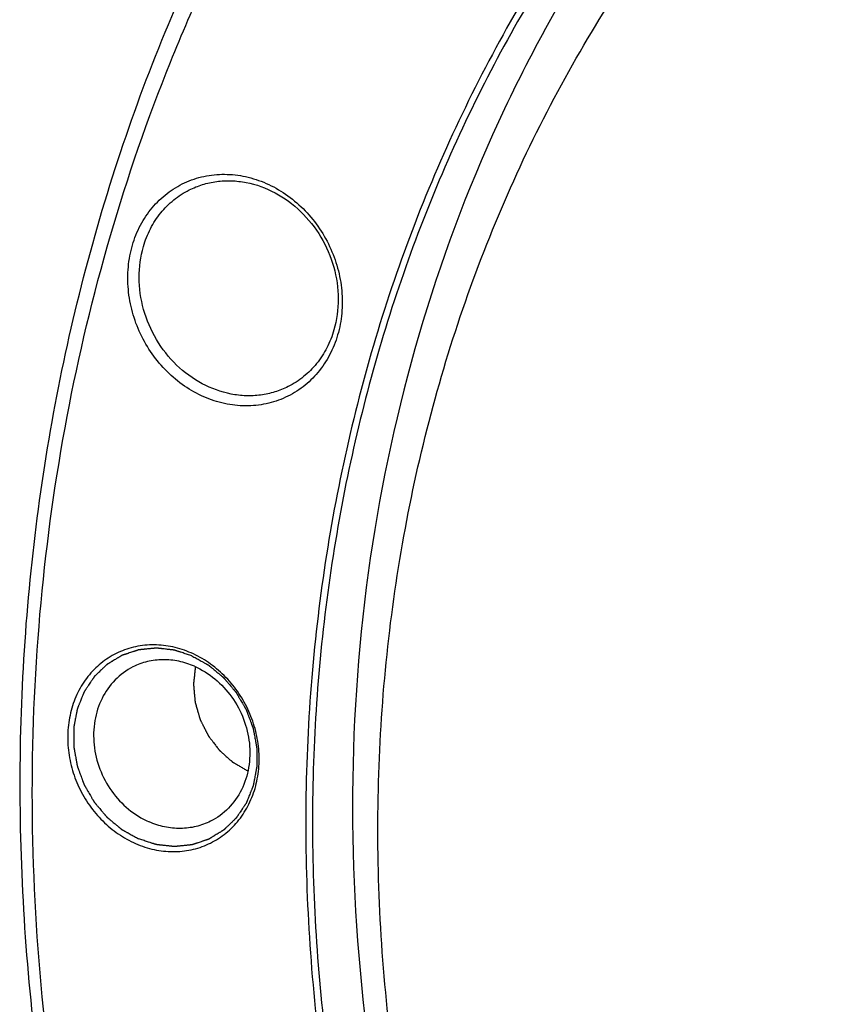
# Model space of a CAD drawing. Header units: millimetres. Extents: x 0 to 420, y 0 to 297.
# Tile 7 of 108: x 27 to 39, y 46 to 61. Entities that reach past the tile are written whole.
import ezdxf

# ---------------------------------------------------------------- set-up
doc = ezdxf.new("R2010")
doc.units = ezdxf.units.MM
doc.header["$LTSCALE"] = 23.1
doc.layers.add('NOS-TELESO', color=7, linetype='CONTINUOUS')
doc.layers.add('PRIR-VSTUP', color=7, linetype='CONTINUOUS')

msp = doc.modelspace()

# ---------------------------------------------------------------- linework, layer by layer
at = {"layer": 'NOS-TELESO', "color": 7, "linetype": 'Continuous'}
for points, knots in [([(45.87826, 19.42538), (45.03404, 19.79466), (43.37058, 20.62078), (40.18379, 22.59733), (36.51438, 25.64938), (33.41971, 29.32618), (31.33572, 32.57682), (29.98261, 35.15173), (28.85714, 37.83165), (27.96992, 40.59113), (27.32953, 43.40368), (26.94217, 46.24237), (26.81164, 49.08), (26.93928, 51.88937), (27.32402, 54.64351), (27.96231, 57.31597), (28.84819, 59.88101), (29.97335, 62.31389), (31.32711, 64.59107), (32.8966, 66.69044), (34.66679, 68.59156), (36.62063, 70.27586), (38.73924, 71.72688), (41.00203, 72.93043), (43.387, 73.87478), (45.87089, 74.5508), (48.42954, 74.95202), (51.03808, 75.0747), (53.67121, 74.91786), (56.30358, 74.4832), (58.90952, 73.77526), (60.60256, 73.12954), (61.43632, 72.76483)], [0, 0, 0, 0, 0.03160102, 0.06357698, 0.1284542, 0.19432458, 0.22750729, 0.26074046, 0.29395145, 0.32706828, 0.36002202, 0.39274904, 0.42519319, 0.45730786, 0.48905787, 0.52042109, 0.55138971, 0.58197105, 0.61218792, 0.64207817, 0.67169366, 0.70109839, 0.73036592, 0.75957613, 0.78881156, 0.81815361, 0.8476787, 0.8774549, 0.90753908, 0.93797472, 0.96879058, 1, 1, 1, 1]), ([(45.93953, 19.16833), (44.67038, 19.72349), (42.1883, 21.02977), (38.74802, 23.49862), (35.62525, 26.44358), (32.88603, 29.80183), (30.97015, 32.8865), (29.67991, 35.49), (28.56002, 38.16669), (27.48944, 41.62287), (26.87697, 45.17418), (26.67384, 48.02118), (26.66216, 50.83539), (27.00152, 54.30185), (27.97591, 58.30829), (29.49617, 62.0618), (31.20073, 64.92532), (32.79993, 67.00583), (34.10639, 68.45094), (35.51715, 69.77824), (37.02484, 70.98083), (38.62131, 72.05218), (39.73983, 72.67547), (40.3103, 72.96311)], [0, 0, 0, 0, 0.06249948, 0.12605419, 0.19049552, 0.25558859, 0.3210514, 0.35384231, 0.3866093, 0.45188286, 0.51661077, 0.54870592, 0.58057331, 0.64350166, 0.70531166, 0.76597305, 0.82555305, 0.8550083, 0.88426234, 0.91334901, 0.9423063, 0.97117547, 1, 1, 1, 1]), ([(44.53393, 69.50931), (44.0056, 69.32023), (42.96506, 68.89642), (41.46522, 68.12812), (40.03595, 67.23207), (38.68573, 66.21359), (37.42231, 65.07849), (35.85855, 63.41366), (34.15495, 61.0672), (32.57347, 57.91906), (31.4806, 54.50056), (30.99933, 51.50463), (30.87332, 49.05403), (30.92235, 46.56103), (31.31531, 43.43208), (32.13422, 40.37082), (33.03495, 37.99176), (34.09562, 35.67182), (35.70574, 32.91726), (38.05052, 29.91531), (40.75553, 27.28427), (43.75819, 25.08555), (45.9355, 23.93024), (47.05003, 23.44272)], [0, 0, 0, 0, 0.02894151, 0.05786203, 0.08681078, 0.11583617, 0.14498448, 0.17429859, 0.23352183, 0.29379608, 0.35525301, 0.41791134, 0.44968734, 0.48172171, 0.54641859, 0.61178165, 0.64463494, 0.67753447, 0.74326271, 0.80866169, 0.87341533, 0.93725841, 1, 1, 1, 1]), ([(42.39423, 68.51223), (41.44021, 68.03119), (39.60292, 66.90504), (37.15269, 64.77839), (35.05375, 62.25705), (33.35112, 59.39622), (32.07954, 56.25707), (31.26478, 52.90676), (30.98097, 50.00792), (30.99074, 47.65454), (31.16061, 45.27373), (31.67278, 42.30395), (32.56806, 39.41372), (33.50456, 37.17534), (34.58353, 34.99816), (36.18569, 32.41861), (38.47636, 29.61027), (41.08778, 27.14754), (43.96471, 25.08297), (46.04035, 23.9906), (47.10168, 23.52634)], [0, 0, 0, 0, 0.05765284, 0.11565688, 0.17432797, 0.23391655, 0.29458669, 0.3564056, 0.41934301, 0.451215, 0.48331478, 0.54805201, 0.61333498, 0.64610669, 0.67890233, 0.74437458, 0.80947703, 0.87392765, 0.93749152, 1, 1, 1, 1]), ([(28.33305, 57.17255), (28.3627, 57.2742), (28.44104, 57.47005), (28.61445, 57.73063), (28.83603, 57.9445), (29.09714, 58.10282), (29.38739, 58.19921), (29.69513, 58.22997), (30.00817, 58.19421), (30.3144, 58.09372), (30.60221, 57.93272), (30.86082, 57.71756), (31.08059, 57.45651), (31.25331, 57.1595), (31.37252, 56.83772), (31.43366, 56.50323), (31.43434, 56.16879), (31.39371, 55.95129), (31.3633, 55.84704)], [0, 0, 0, 0, 0.06153802, 0.1216262, 0.18062145, 0.23907114, 0.29762115, 0.35689904, 0.41740194, 0.47941779, 0.54299247, 0.60793953, 0.67388082, 0.74030617, 0.80664313, 0.87233045, 0.93689134, 1, 1, 1, 1]), ([(28.49452, 57.15206), (28.52102, 57.2429), (28.59038, 57.41815), (28.7426, 57.65287), (28.93651, 57.84804), (29.08955, 57.94716), (29.16981, 57.98764)], [0, 0, 0, 0, 0.25728685, 0.5087064, 0.75559029, 1, 1, 1, 1]), ([(29.16981, 57.98764), (29.2332, 58.0196), (29.36611, 58.07299), (29.57693, 58.11856), (29.79492, 58.12882), (30.09062, 58.09507), (30.45414, 57.96298), (30.83456, 57.68214), (31.13312, 57.30281), (31.32476, 56.8573), (31.39341, 56.38359), (31.3514, 56.06889), (31.30833, 55.92123)], [0, 0, 0, 0, 0.05778341, 0.11593675, 0.17479082, 0.23460429, 0.35731709, 0.48451477, 0.6147702, 0.74572126, 0.87480104, 1, 1, 1, 1]), ([(31.3633, 55.84704), (31.33365, 55.7454), (31.25532, 55.54955), (31.0819, 55.28896), (30.86032, 55.07509), (30.59921, 54.91678), (30.30896, 54.82038), (30.00123, 54.78963), (29.68819, 54.82539), (29.38196, 54.92587), (29.09415, 55.08688), (28.83554, 55.30204), (28.61577, 55.56308), (28.44304, 55.8601), (28.32384, 56.18188), (28.2627, 56.51636), (28.26202, 56.8508), (28.30265, 57.06831), (28.33305, 57.17255)], [0, 0, 0, 0, 0.06153802, 0.1216262, 0.18062145, 0.23907114, 0.29762115, 0.35689904, 0.41740194, 0.47941779, 0.54299247, 0.60793953, 0.67388082, 0.74030617, 0.80664313, 0.87233045, 0.93689134, 1, 1, 1, 1]), ([(30.63304, 55.08566), (30.56965, 55.0537), (30.43674, 55.0003), (30.22592, 54.95473), (30.00793, 54.94447), (29.71223, 54.97822), (29.34871, 55.11031), (28.96829, 55.39116), (28.66973, 55.77048), (28.47809, 56.216), (28.40944, 56.6897), (28.45146, 57.00441), (28.49452, 57.15206)], [0, 0, 0, 0, 0.05778341, 0.11593675, 0.17479082, 0.23460429, 0.35731709, 0.48451477, 0.6147702, 0.74572126, 0.87480104, 1, 1, 1, 1]), ([(31.30833, 55.92123), (31.28183, 55.83039), (31.21248, 55.65515), (31.06026, 55.42042), (30.86634, 55.22526), (30.71331, 55.12613), (30.63304, 55.08566)], [0, 0, 0, 0, 0.25728676, 0.50870635, 0.75559032, 1, 1, 1, 1]), ([(29.2008, 51.15405), (29.11351, 51.19223), (28.9333, 51.25138), (28.65388, 51.28328), (28.37909, 51.25583), (28.11995, 51.16976), (27.88681, 51.0284), (27.68898, 50.83747), (27.53412, 50.60472), (27.42798, 50.33944), (27.37432, 50.05196), (27.3749, 49.75326), (27.42949, 49.45464), (27.53593, 49.16733), (27.69014, 48.90214), (27.88639, 48.66906), (28.1172, 48.47698), (28.29074, 48.37993), (28.38022, 48.34079)], [0, 0, 0, 0, 0.06201574, 0.12251873, 0.18179661, 0.24034661, 0.29879628, 0.35779153, 0.41787957, 0.47941779, 0.54252665, 0.6070874, 0.67277472, 0.73911166, 0.80553701, 0.87147829, 0.93642542, 1, 1, 1, 1]), ([(29.21101, 51.11121), (29.20019, 51.11473), (29.17854, 51.12179), (29.14607, 51.13236), (29.1136, 51.14294), (29.08113, 51.15352), (29.05408, 51.16233), (29.03243, 51.16939), (29.0162, 51.17468), (29.00267, 51.17908), (28.99185, 51.18261), (28.98373, 51.18525), (28.97561, 51.1879), (28.96885, 51.1901), (28.96344, 51.19186), (28.96005, 51.19297), (28.95735, 51.19385), (28.95532, 51.19451), (28.95363, 51.19506), (28.95244, 51.19545), (28.95177, 51.19566), (28.95126, 51.19586), (28.95074, 51.19588), (28.95005, 51.19597), (28.94885, 51.1961), (28.94712, 51.1963), (28.94505, 51.19653), (28.94229, 51.19685), (28.93884, 51.19724), (28.93333, 51.19786), (28.92643, 51.19864), (28.91815, 51.19958), (28.90988, 51.20051), (28.89884, 51.20176), (28.88505, 51.20332), (28.86849, 51.20519), (28.84642, 51.20769), (28.81883, 51.21081), (28.79124, 51.21393), (28.76917, 51.21643), (28.75262, 51.2183), (28.73882, 51.21986), (28.72779, 51.22111), (28.71951, 51.22205), (28.71123, 51.22299), (28.70434, 51.22377), (28.69882, 51.22439), (28.69537, 51.22478), (28.69261, 51.22509), (28.69054, 51.22533), (28.68882, 51.22552), (28.68761, 51.22566), (28.68692, 51.22573), (28.6864, 51.22583), (28.6859, 51.22574), (28.68522, 51.22568), (28.68403, 51.22556), (28.68234, 51.22539), (28.68031, 51.22519), (28.6776, 51.22492), (28.67422, 51.22458), (28.66881, 51.22405), (28.66204, 51.22337), (28.65392, 51.22257), (28.6458, 51.22176), (28.63497, 51.22068), (28.62143, 51.21934), (28.60519, 51.21772), (28.58353, 51.21557), (28.55646, 51.21288), (28.52939, 51.21019), (28.50774, 51.20803), (28.49149, 51.20642), (28.47796, 51.20507), (28.46713, 51.204), (28.45901, 51.20319), (28.45089, 51.20238), (28.44412, 51.20171), (28.43871, 51.20117), (28.43532, 51.20083), (28.43261, 51.20056), (28.43058, 51.20036), (28.42889, 51.20019), (28.42771, 51.20008), (28.42703, 51.2), (28.42652, 51.19999), (28.42604, 51.19979), (28.42539, 51.19959), (28.42425, 51.1992), (28.42263, 51.19867), (28.42068, 51.19802), (28.41809, 51.19716), (28.41484, 51.19609), (28.40965, 51.19437), (28.40316, 51.19222), (28.39538, 51.18964), (28.38759, 51.18706), (28.37721, 51.18362), (28.36423, 51.17932), (28.34865, 51.17415), (28.32789, 51.16727), (28.30193, 51.15867), (28.27598, 51.15007), (28.25521, 51.14319), (28.23964, 51.13803), (28.22666, 51.13373), (28.21628, 51.13029), (28.20849, 51.12771), (28.2007, 51.12513), (28.19421, 51.12298), (28.18902, 51.12126), (28.18578, 51.12018), (28.18318, 51.11932), (28.18123, 51.11868), (28.17961, 51.11813), (28.17847, 51.11777), (28.17783, 51.11754), (28.17733, 51.11741), (28.17692, 51.11712), (28.17634, 51.11678), (28.17534, 51.11617), (28.1739, 51.1153), (28.17218, 51.11426), (28.16988, 51.11287), (28.16702, 51.11114), (28.16243, 51.10836), (28.15669, 51.10489), (28.14981, 51.10073), (28.14292, 51.09656), (28.13374, 51.09101), (28.12227, 51.08407), (28.1085, 51.07574), (28.09015, 51.06463), (28.0672, 51.05075), (28.04426, 51.03686), (28.0259, 51.02576), (28.01213, 51.01743), (28.00066, 51.01048), (27.99148, 51.00493), (27.9846, 51.00077), (27.97771, 50.9966), (27.97198, 50.99313), (27.96739, 50.99035), (27.96452, 50.98862), (27.96223, 50.98723), (27.9605, 50.98619), (27.95907, 50.98532), (27.95806, 50.98472), (27.9575, 50.98436), (27.95705, 50.98413), (27.9567, 50.98375), (27.95621, 50.98329), (27.95536, 50.98246), (27.95413, 50.9813), (27.95267, 50.97989), (27.95072, 50.97802), (27.94827, 50.97567), (27.94437, 50.97193), (27.93948, 50.96724), (27.93362, 50.96162), (27.92776, 50.956), (27.91995, 50.94851), (27.91018, 50.93914), (27.89846, 50.9279), (27.88284, 50.91291), (27.8633, 50.89417), (27.84377, 50.87543), (27.82814, 50.86044), (27.81642, 50.8492), (27.80666, 50.83983), (27.79884, 50.83234), (27.79299, 50.82672), (27.78713, 50.8211), (27.78224, 50.81641), (27.77834, 50.81267), (27.77589, 50.81032), (27.77394, 50.80845), (27.77247, 50.80705), (27.77126, 50.80587), (27.7704, 50.80506), (27.76992, 50.80458), (27.76952, 50.80426), (27.76926, 50.8038), (27.76887, 50.80324), (27.7682, 50.80223), (27.76724, 50.8008), (27.76609, 50.79909), (27.76455, 50.7968), (27.76263, 50.79394), (27.75955, 50.78936), (27.75571, 50.78365), (27.75109, 50.77678), (27.74648, 50.76992), (27.74033, 50.76077), (27.73264, 50.74933), (27.72342, 50.7356), (27.71111, 50.7173), (27.69574, 50.69443), (27.68036, 50.67155), (27.66806, 50.65325), (27.65883, 50.63952), (27.65115, 50.62808), (27.64499, 50.61893), (27.64038, 50.61207), (27.63577, 50.60521), (27.63192, 50.59949), (27.62885, 50.59491), (27.62693, 50.59205), (27.62539, 50.58977), (27.62423, 50.58805), (27.62328, 50.58662), (27.6226, 50.58562), (27.62222, 50.58504), (27.6219, 50.58464), (27.62173, 50.58411), (27.62145, 50.58346), (27.62099, 50.58229), (27.62031, 50.58062), (27.6195, 50.57863), (27.61843, 50.57596), (27.61708, 50.57263), (27.61492, 50.56731), (27.61223, 50.56065), (27.609, 50.55266), (27.60576, 50.54467), (27.60145, 50.53401), (27.59606, 50.52069), (27.58959, 50.50471), (27.58097, 50.4834), (27.57019, 50.45677), (27.55941, 50.43013), (27.55079, 50.40882), (27.54432, 50.39284), (27.53893, 50.37952), (27.53462, 50.36887), (27.53139, 50.36088), (27.52816, 50.35289), (27.52546, 50.34623), (27.52331, 50.3409), (27.52196, 50.33757), (27.52088, 50.33491), (27.52007, 50.33291), (27.5194, 50.33125), (27.51892, 50.33008), (27.51867, 50.32941), (27.51843, 50.32893), (27.51836, 50.32838), (27.51822, 50.32767), (27.51799, 50.32643), (27.51765, 50.32465), (27.51724, 50.32252), (27.5167, 50.31967), (27.51603, 50.31612), (27.51495, 50.31043), (27.5136, 50.30331), (27.51198, 50.29478), (27.51037, 50.28624), (27.50821, 50.27486), (27.50551, 50.26064), (27.50228, 50.24357), (27.49796, 50.22081), (27.49257, 50.19236), (27.48718, 50.16392), (27.48286, 50.14116), (27.47963, 50.12409), (27.47693, 50.10986), (27.47477, 50.09848), (27.47316, 50.08995), (27.47154, 50.08141), (27.47019, 50.0743), (27.46911, 50.06861), (27.46844, 50.06506), (27.4679, 50.06221), (27.46749, 50.06008), (27.46716, 50.0583), (27.46692, 50.05706), (27.46679, 50.05634), (27.46666, 50.05582), (27.46669, 50.05525), (27.46668, 50.05452), (27.46668, 50.05322), (27.46668, 50.05137), (27.46668, 50.04915), (27.46667, 50.04618), (27.46667, 50.04248), (27.46666, 50.03656), (27.46665, 50.02915), (27.46664, 50.02027), (27.46663, 50.01138), (27.46662, 49.99953), (27.4666, 49.98473), (27.46658, 49.96695), (27.46655, 49.94326), (27.46652, 49.91364), (27.46648, 49.88402), (27.46646, 49.86033), (27.46644, 49.84255), (27.46642, 49.82775), (27.4664, 49.8159), (27.46639, 49.80701), (27.46638, 49.79813), (27.46637, 49.79072), (27.46637, 49.7848), (27.46636, 49.7811), (27.46636, 49.77813), (27.46636, 49.77591), (27.46636, 49.77406), (27.46635, 49.77277), (27.46636, 49.77202), (27.46632, 49.77147), (27.46646, 49.77091), (27.46658, 49.77017), (27.46682, 49.76887), (27.46715, 49.76702), (27.46755, 49.7648), (27.46808, 49.76183), (27.46875, 49.75812), (27.46981, 49.75219), (27.47114, 49.74477), (27.47274, 49.73588), (27.47434, 49.72698), (27.47647, 49.71511), (27.47913, 49.70028), (27.48233, 49.68249), (27.48659, 49.65876), (27.49191, 49.6291), (27.49724, 49.59944), (27.5015, 49.57571), (27.50469, 49.55791), (27.50735, 49.54308), (27.50948, 49.53121), (27.51108, 49.52232), (27.51268, 49.51342), (27.51401, 49.506), (27.51507, 49.50007), (27.51574, 49.49636), (27.51627, 49.4934), (27.51667, 49.49117), (27.51701, 49.48932), (27.51723, 49.48802), (27.51738, 49.48728), (27.51744, 49.48672), (27.51768, 49.48618), (27.51793, 49.48545), (27.51841, 49.48418), (27.51908, 49.48236), (27.51988, 49.48018), (27.52095, 49.47728), (27.52229, 49.47364), (27.52443, 49.46783), (27.52711, 49.46056), (27.53033, 49.45184), (27.53354, 49.44312), (27.53783, 49.4315), (27.54318, 49.41696), (27.54961, 49.39952), (27.55818, 49.37627), (27.56889, 49.3472), (27.57961, 49.31813), (27.58818, 49.29488), (27.59461, 49.27744), (27.59996, 49.26291), (27.60425, 49.25128), (27.60746, 49.24256), (27.61068, 49.23384), (27.61335, 49.22657), (27.6155, 49.22076), (27.61684, 49.21713), (27.61791, 49.21422), (27.61871, 49.21204), (27.61938, 49.21022), (27.61985, 49.20895), (27.62012, 49.20823), (27.62029, 49.20766), (27.62061, 49.20719), (27.62098, 49.20652), (27.62166, 49.20538), (27.62262, 49.20373), (27.62377, 49.20175), (27.6253, 49.19912), (27.62721, 49.19582), (27.63028, 49.19055), (27.63411, 49.18397), (27.6387, 49.17606), (27.6433, 49.16816), (27.64942, 49.15762), (27.65708, 49.14444), (27.66628, 49.12863), (27.67853, 49.10755), (27.69385, 49.0812), (27.70917, 49.05485), (27.72142, 49.03377), (27.73062, 49.01797), (27.73827, 49.00479), (27.7444, 48.99425), (27.749, 48.98635), (27.75359, 48.97844), (27.75742, 48.97185), (27.76049, 48.96658), (27.7624, 48.96329), (27.76393, 48.96066), (27.76508, 48.95868), (27.76604, 48.95703), (27.76671, 48.95588), (27.7671, 48.95523), (27.76736, 48.95471), (27.76775, 48.9543), (27.76823, 48.95371), (27.76909, 48.9527), (27.7703, 48.95125), (27.77177, 48.94952), (27.77371, 48.9472), (27.77615, 48.94431), (27.78005, 48.93968), (27.78492, 48.93389), (27.79076, 48.92695), (27.79661, 48.92), (27.8044, 48.91074), (27.81414, 48.89917), (27.82583, 48.88527), (27.84142, 48.86675), (27.8609, 48.8436), (27.88039, 48.82045), (27.89598, 48.80193), (27.90767, 48.78804), (27.91741, 48.77647), (27.9252, 48.76721), (27.93105, 48.76026), (27.93689, 48.75332), (27.94176, 48.74753), (27.94566, 48.7429), (27.9481, 48.74), (27.95004, 48.73769), (27.95151, 48.73595), (27.95273, 48.73451), (27.95357, 48.73349), (27.95407, 48.73292), (27.95441, 48.73246), (27.95486, 48.73213), (27.95543, 48.73164), (27.95644, 48.73081), (27.95786, 48.72962), (27.95958, 48.72819), (27.96187, 48.72628), (27.96474, 48.7239), (27.96932, 48.72008), (27.97505, 48.71532), (27.98192, 48.7096), (27.98879, 48.70387), (27.99795, 48.69625), (28.00941, 48.68671), (28.02315, 48.67527), (28.04148, 48.66001), (28.06438, 48.64094), (28.08729, 48.62187), (28.10562, 48.60661), (28.11936, 48.59517), (28.13081, 48.58564), (28.13998, 48.57801), (28.14685, 48.57229), (28.15372, 48.56657), (28.15945, 48.5618), (28.16403, 48.55798), (28.16689, 48.5556), (28.16918, 48.55369), (28.1709, 48.55226), (28.17233, 48.55107), (28.17333, 48.55023), (28.17391, 48.54977), (28.17432, 48.54938), (28.17483, 48.54914), (28.17547, 48.54877), (28.17661, 48.54814), (28.17823, 48.54723), (28.18017, 48.54615), (28.18276, 48.5447), (28.186, 48.54289), (28.19119, 48.54), (28.19767, 48.53638), (28.20545, 48.53204), (28.21323, 48.5277), (28.2236, 48.52191), (28.23657, 48.51467), (28.25213, 48.50599), (28.27287, 48.49441), (28.2988, 48.47994), (28.32991, 48.46257), (28.36103, 48.44521), (28.39214, 48.42784), (28.41289, 48.41627), (28.42326, 48.41048)], [0, 0, 0, 0, 0.0078125, 0.015625, 0.0234375, 0.03125, 0.0390625, 0.04296875, 0.046875, 0.05078125, 0.05273438, 0.0546875, 0.05664062, 0.05859375, 0.05957031, 0.06054688, 0.06103516, 0.06152344, 0.06201172, 0.06225586, 0.06237793, 0.0625, 0.06262207, 0.06274414, 0.06298828, 0.06347656, 0.06396484, 0.06445312, 0.06542969, 0.06640625, 0.06835938, 0.0703125, 0.07226562, 0.07421875, 0.078125, 0.08203125, 0.0859375, 0.09375, 0.1015625, 0.10546875, 0.109375, 0.11328125, 0.11523438, 0.1171875, 0.11914062, 0.12109375, 0.12207031, 0.12304688, 0.12353516, 0.12402344, 0.12451172, 0.12475586, 0.12487793, 0.125, 0.12512207, 0.12524414, 0.12548828, 0.12597656, 0.12646484, 0.12695312, 0.12792969, 0.12890625, 0.13085938, 0.1328125, 0.13476562, 0.13671875, 0.140625, 0.14453125, 0.1484375, 0.15625, 0.1640625, 0.16796875, 0.171875, 0.17578125, 0.17773438, 0.1796875, 0.18164062, 0.18359375, 0.18457031, 0.18554688, 0.18603516, 0.18652344, 0.18701172, 0.18725586, 0.18737793, 0.1875, 0.18762207, 0.18774414, 0.18798828, 0.18847656, 0.18896484, 0.18945312, 0.19042969, 0.19140625, 0.19335938, 0.1953125, 0.19726562, 0.19921875, 0.203125, 0.20703125, 0.2109375, 0.21875, 0.2265625, 0.23046875, 0.234375, 0.23828125, 0.24023438, 0.2421875, 0.24414062, 0.24609375, 0.24707031, 0.24804688, 0.24853516, 0.24902344, 0.24951172, 0.24975586, 0.24987793, 0.25, 0.25012207, 0.25024414, 0.25048828, 0.25097656, 0.25146484, 0.25195312, 0.25292969, 0.25390625, 0.25585938, 0.2578125, 0.25976562, 0.26171875, 0.265625, 0.26953125, 0.2734375, 0.28125, 0.2890625, 0.29296875, 0.296875, 0.30078125, 0.30273438, 0.3046875, 0.30664062, 0.30859375, 0.30957031, 0.31054688, 0.31103516, 0.31152344, 0.31201172, 0.31225586, 0.31237793, 0.3125, 0.31262207, 0.31274414, 0.31298828, 0.31347656, 0.31396484, 0.31445312, 0.31542969, 0.31640625, 0.31835938, 0.3203125, 0.32226562, 0.32421875, 0.328125, 0.33203125, 0.3359375, 0.34375, 0.3515625, 0.35546875, 0.359375, 0.36328125, 0.36523438, 0.3671875, 0.36914062, 0.37109375, 0.37207031, 0.37304688, 0.37353516, 0.37402344, 0.37451172, 0.37475586, 0.37487793, 0.375, 0.37512207, 0.37524414, 0.37548828, 0.37597656, 0.37646484, 0.37695312, 0.37792969, 0.37890625, 0.38085938, 0.3828125, 0.38476562, 0.38671875, 0.390625, 0.39453125, 0.3984375, 0.40625, 0.4140625, 0.41796875, 0.421875, 0.42578125, 0.42773438, 0.4296875, 0.43164062, 0.43359375, 0.43457031, 0.43554688, 0.43603516, 0.43652344, 0.43701172, 0.43725586, 0.43737793, 0.4375, 0.43762207, 0.43774414, 0.43798828, 0.43847656, 0.43896484, 0.43945312, 0.44042969, 0.44140625, 0.44335938, 0.4453125, 0.44726562, 0.44921875, 0.453125, 0.45703125, 0.4609375, 0.46875, 0.4765625, 0.48046875, 0.484375, 0.48828125, 0.49023438, 0.4921875, 0.49414062, 0.49609375, 0.49707031, 0.49804688, 0.49853516, 0.49902344, 0.49951172, 0.49975586, 0.49987793, 0.5, 0.50012207, 0.50024414, 0.50048828, 0.50097656, 0.50146484, 0.50195312, 0.50292969, 0.50390625, 0.50585938, 0.5078125, 0.50976562, 0.51171875, 0.515625, 0.51953125, 0.5234375, 0.53125, 0.5390625, 0.54296875, 0.546875, 0.55078125, 0.55273438, 0.5546875, 0.55664062, 0.55859375, 0.55957031, 0.56054688, 0.56103516, 0.56152344, 0.56201172, 0.56225586, 0.56237793, 0.5625, 0.56262207, 0.56274414, 0.56298828, 0.56347656, 0.56396484, 0.56445312, 0.56542969, 0.56640625, 0.56835938, 0.5703125, 0.57226562, 0.57421875, 0.578125, 0.58203125, 0.5859375, 0.59375, 0.6015625, 0.60546875, 0.609375, 0.61328125, 0.61523438, 0.6171875, 0.61914062, 0.62109375, 0.62207031, 0.62304688, 0.62353516, 0.62402344, 0.62451172, 0.62475586, 0.62487793, 0.625, 0.62512207, 0.62524414, 0.62548828, 0.62597656, 0.62646484, 0.62695312, 0.62792969, 0.62890625, 0.63085938, 0.6328125, 0.63476562, 0.63671875, 0.640625, 0.64453125, 0.6484375, 0.65625, 0.6640625, 0.66796875, 0.671875, 0.67578125, 0.67773438, 0.6796875, 0.68164062, 0.68359375, 0.68457031, 0.68554688, 0.68603516, 0.68652344, 0.68701172, 0.68725586, 0.68737793, 0.6875, 0.68762207, 0.68774414, 0.68798828, 0.68847656, 0.68896484, 0.68945312, 0.69042969, 0.69140625, 0.69335938, 0.6953125, 0.69726562, 0.69921875, 0.703125, 0.70703125, 0.7109375, 0.71875, 0.7265625, 0.73046875, 0.734375, 0.73828125, 0.74023438, 0.7421875, 0.74414062, 0.74609375, 0.74707031, 0.74804688, 0.74853516, 0.74902344, 0.74951172, 0.74975586, 0.74987793, 0.75, 0.75012207, 0.75024414, 0.75048828, 0.75097656, 0.75146484, 0.75195312, 0.75292969, 0.75390625, 0.75585938, 0.7578125, 0.75976562, 0.76171875, 0.765625, 0.76953125, 0.7734375, 0.78125, 0.7890625, 0.79296875, 0.796875, 0.80078125, 0.80273438, 0.8046875, 0.80664062, 0.80859375, 0.80957031, 0.81054688, 0.81103516, 0.81152344, 0.81201172, 0.81225586, 0.81237793, 0.8125, 0.81262207, 0.81274414, 0.81298828, 0.81347656, 0.81396484, 0.81445312, 0.81542969, 0.81640625, 0.81835938, 0.8203125, 0.82226562, 0.82421875, 0.828125, 0.83203125, 0.8359375, 0.84375, 0.8515625, 0.85546875, 0.859375, 0.86328125, 0.86523438, 0.8671875, 0.86914062, 0.87109375, 0.87207031, 0.87304688, 0.87353516, 0.87402344, 0.87451172, 0.87475586, 0.87487793, 0.875, 0.87512207, 0.87524414, 0.87548828, 0.87597656, 0.87646484, 0.87695312, 0.87792969, 0.87890625, 0.88085938, 0.8828125, 0.88476562, 0.88671875, 0.890625, 0.89453125, 0.8984375, 0.90625, 0.9140625, 0.91796875, 0.921875, 0.92578125, 0.92773438, 0.9296875, 0.93164062, 0.93359375, 0.93457031, 0.93554688, 0.93603516, 0.93652344, 0.93701172, 0.93725586, 0.93737793, 0.9375, 0.93762207, 0.93774414, 0.93798828, 0.93847656, 0.93896484, 0.93945312, 0.94042969, 0.94140625, 0.94335938, 0.9453125, 0.94726562, 0.94921875, 0.953125, 0.95703125, 0.9609375, 0.96875, 0.9765625, 0.984375, 0.9921875, 1, 1, 1, 1]), ([(29.24778, 50.95698), (29.17388, 50.98931), (29.02111, 51.03885), (28.78424, 51.06306), (28.55225, 51.03507), (28.40691, 50.98191), (28.33895, 50.94764)], [0, 0, 0, 0, 0.25817512, 0.5098413, 0.75634844, 1, 1, 1, 1]), ([(28.38022, 48.34079), (28.46751, 48.30261), (28.64772, 48.24345), (28.92714, 48.21156), (29.20193, 48.23901), (29.46107, 48.32508), (29.69421, 48.46644), (29.89204, 48.65737), (30.0469, 48.89012), (30.15304, 49.1554), (30.2067, 49.44288), (30.20612, 49.74158), (30.15153, 50.0402), (30.04509, 50.32751), (29.89088, 50.5927), (29.69463, 50.82578), (29.46382, 51.01786), (29.29028, 51.11491), (29.2008, 51.15405)], [0, 0, 0, 0, 0.06201574, 0.12251873, 0.18179661, 0.24034661, 0.29879628, 0.35779153, 0.41787957, 0.47941779, 0.54252665, 0.6070874, 0.67277472, 0.73911166, 0.80553701, 0.87147829, 0.93642542, 1, 1, 1, 1]), ([(29.21101, 51.11121), (29.22121, 51.10554), (29.2416, 51.0942), (29.2722, 51.07719), (29.30279, 51.06019), (29.33338, 51.04318), (29.35888, 51.02901), (29.37927, 51.01767), (29.39457, 51.00917), (29.40732, 51.00208), (29.41751, 50.99641), (29.42516, 50.99216), (29.43281, 50.98791), (29.43918, 50.98436), (29.44428, 50.98153), (29.44747, 50.97976), (29.45002, 50.97834), (29.45193, 50.97728), (29.45352, 50.97639), (29.45464, 50.97578), (29.45527, 50.97541), (29.45577, 50.97518), (29.45618, 50.97479), (29.45676, 50.97432), (29.45776, 50.97349), (29.4592, 50.9723), (29.46092, 50.97088), (29.46322, 50.96898), (29.46609, 50.96661), (29.47068, 50.96281), (29.47642, 50.95806), (29.48331, 50.95236), (29.4902, 50.94667), (29.49938, 50.93907), (29.51086, 50.92957), (29.52464, 50.91818), (29.54301, 50.90299), (29.56597, 50.884), (29.58893, 50.86501), (29.6073, 50.84981), (29.62107, 50.83842), (29.63255, 50.82892), (29.64174, 50.82133), (29.64863, 50.81563), (29.65551, 50.80993), (29.66125, 50.80519), (29.66585, 50.80139), (29.66872, 50.79901), (29.67101, 50.79711), (29.67273, 50.79569), (29.67417, 50.7945), (29.67518, 50.79368), (29.67574, 50.79319), (29.6762, 50.79286), (29.67654, 50.7924), (29.67704, 50.79184), (29.67789, 50.79082), (29.67911, 50.78938), (29.68058, 50.78765), (29.68253, 50.78534), (29.68498, 50.78245), (29.68889, 50.77784), (29.69377, 50.77207), (29.69964, 50.76514), (29.70551, 50.75821), (29.71333, 50.74898), (29.7231, 50.73744), (29.73483, 50.72359), (29.75048, 50.70512), (29.77003, 50.68203), (29.78958, 50.65895), (29.80522, 50.64048), (29.81695, 50.62663), (29.82673, 50.61509), (29.83455, 50.60585), (29.84042, 50.59893), (29.84628, 50.592), (29.85117, 50.58623), (29.85508, 50.58161), (29.85752, 50.57873), (29.85948, 50.57642), (29.86095, 50.57469), (29.86217, 50.57324), (29.86303, 50.57224), (29.86351, 50.57165), (29.8639, 50.57124), (29.86417, 50.57072), (29.86457, 50.57005), (29.86524, 50.56888), (29.86622, 50.56721), (29.8674, 50.5652), (29.86896, 50.56252), (29.87091, 50.55917), (29.87404, 50.55381), (29.87795, 50.54711), (29.88264, 50.53907), (29.88733, 50.53103), (29.89358, 50.52032), (29.9014, 50.50692), (29.91078, 50.49084), (29.92328, 50.46941), (29.93891, 50.44262), (29.95455, 50.41582), (29.96705, 50.39439), (29.97643, 50.37831), (29.98425, 50.36491), (29.9905, 50.3542), (29.99519, 50.34616), (29.99988, 50.33812), (30.00379, 50.33142), (30.00692, 50.32606), (30.00887, 50.32271), (30.01043, 50.32004), (30.01161, 50.31803), (30.01258, 50.31635), (30.01327, 50.31518), (30.01365, 50.31451), (30.01398, 50.31402), (30.01414, 50.31347), (30.01442, 50.31276), (30.01487, 50.31151), (30.01554, 50.30973), (30.01633, 50.30758), (30.01739, 50.30473), (30.01871, 50.30116), (30.02082, 50.29545), (30.02346, 50.28832), (30.02664, 50.27975), (30.02981, 50.27119), (30.03403, 50.25977), (30.03932, 50.2455), (30.04566, 50.22837), (30.05412, 50.20554), (30.06469, 50.177), (30.07526, 50.14845), (30.08372, 50.12562), (30.09006, 50.10849), (30.09534, 50.09422), (30.09957, 50.0828), (30.10274, 50.07424), (30.10591, 50.06567), (30.10856, 50.05854), (30.11067, 50.05283), (30.11199, 50.04926), (30.11305, 50.04641), (30.11384, 50.04427), (30.1145, 50.04248), (30.11497, 50.04123), (30.11522, 50.04052), (30.11545, 50.03999), (30.11552, 50.03943), (30.11567, 50.03869), (30.1159, 50.03739), (30.11624, 50.03554), (30.11665, 50.03331), (30.11719, 50.03035), (30.11787, 50.02664), (30.11895, 50.02071), (30.1203, 50.0133), (30.12193, 50.0044), (30.12356, 49.99551), (30.12572, 49.98365), (30.12843, 49.96882), (30.13169, 49.95103), (30.13602, 49.92731), (30.14144, 49.89766), (30.14686, 49.86801), (30.15119, 49.84428), (30.15445, 49.82649), (30.15716, 49.81167), (30.15932, 49.79981), (30.16095, 49.79091), (30.16257, 49.78202), (30.16393, 49.7746), (30.16501, 49.76867), (30.16569, 49.76497), (30.16623, 49.762), (30.16664, 49.75978), (30.16697, 49.75792), (30.16722, 49.75663), (30.16734, 49.75589), (30.16748, 49.75533), (30.16745, 49.75477), (30.16746, 49.75403), (30.16745, 49.75274), (30.16746, 49.75089), (30.16747, 49.74866), (30.16747, 49.7457), (30.16748, 49.742), (30.16749, 49.73607), (30.16751, 49.72866), (30.16753, 49.71977), (30.16754, 49.71089), (30.16757, 49.69903), (30.1676, 49.68422), (30.16764, 49.66644), (30.16769, 49.64274), (30.16775, 49.61311), (30.16781, 49.58348), (30.16786, 49.55977), (30.1679, 49.542), (30.16793, 49.52718), (30.16795, 49.51533), (30.16797, 49.50644), (30.16799, 49.49755), (30.168, 49.49015), (30.16802, 49.48422), (30.16802, 49.48052), (30.16803, 49.47755), (30.16804, 49.47533), (30.16804, 49.47348), (30.16805, 49.47218), (30.16804, 49.47144), (30.16807, 49.47088), (30.16793, 49.47034), (30.16781, 49.46962), (30.16756, 49.46835), (30.16723, 49.46654), (30.16682, 49.46437), (30.16628, 49.46147), (30.1656, 49.45785), (30.16451, 49.45206), (30.16315, 49.44481), (30.16152, 49.43612), (30.15988, 49.42743), (30.15771, 49.41584), (30.15499, 49.40136), (30.15172, 49.38397), (30.14737, 49.3608), (30.14193, 49.33183), (30.13649, 49.30286), (30.13214, 49.27968), (30.12887, 49.2623), (30.12615, 49.24781), (30.12397, 49.23622), (30.12234, 49.22753), (30.12071, 49.21884), (30.11935, 49.2116), (30.11826, 49.20581), (30.11758, 49.20218), (30.11704, 49.19929), (30.11663, 49.19711), (30.11629, 49.19531), (30.11606, 49.19403), (30.11591, 49.19332), (30.11584, 49.19275), (30.11561, 49.19228), (30.11536, 49.19162), (30.11489, 49.19048), (30.11423, 49.18884), (30.11344, 49.18688), (30.11239, 49.18426), (30.11107, 49.18098), (30.10896, 49.17574), (30.10632, 49.16919), (30.10316, 49.16134), (30.09999, 49.15348), (30.09578, 49.143), (30.0905, 49.1299), (30.08418, 49.11418), (30.07574, 49.09323), (30.06519, 49.06703), (30.05465, 49.04084), (30.04621, 49.01988), (30.03989, 49.00417), (30.03461, 48.99107), (30.03039, 48.98059), (30.02723, 48.97273), (30.02407, 48.96488), (30.02143, 48.95833), (30.01932, 48.95309), (30.018, 48.94981), (30.01695, 48.94719), (30.01616, 48.94523), (30.0155, 48.94359), (30.01504, 48.94244), (30.01477, 48.9418), (30.0146, 48.94128), (30.01428, 48.94087), (30.01391, 48.94029), (30.01323, 48.93929), (30.01228, 48.93786), (30.01113, 48.93614), (30.0096, 48.93384), (30.00769, 48.93098), (30.00463, 48.92639), (30.00081, 48.92065), (29.99622, 48.91377), (29.99163, 48.90689), (29.98551, 48.89771), (29.97786, 48.88624), (29.96869, 48.87247), (29.95645, 48.85412), (29.94115, 48.83117), (29.92586, 48.80823), (29.91362, 48.78988), (29.90444, 48.77611), (29.89679, 48.76464), (29.89067, 48.75546), (29.88608, 48.74858), (29.8815, 48.7417), (29.87767, 48.73596), (29.87461, 48.73137), (29.8727, 48.7285), (29.87117, 48.72621), (29.87002, 48.72449), (29.86906, 48.72306), (29.8684, 48.72205), (29.86801, 48.72148), (29.86775, 48.72103), (29.86736, 48.7207), (29.86688, 48.72022), (29.86602, 48.7194), (29.86481, 48.71822), (29.86335, 48.71681), (29.8614, 48.71493), (29.85897, 48.71258), (29.85508, 48.70882), (29.85021, 48.70411), (29.84437, 48.69847), (29.83853, 48.69282), (29.83074, 48.68529), (29.82101, 48.67589), (29.80933, 48.6646), (29.79376, 48.64954), (29.7743, 48.63072), (29.75483, 48.61191), (29.73926, 48.59685), (29.72758, 48.58556), (29.71785, 48.57615), (29.71006, 48.56863), (29.70422, 48.56298), (29.69838, 48.55734), (29.69352, 48.55263), (29.68962, 48.54887), (29.68719, 48.54652), (29.68524, 48.54464), (29.68378, 48.54322), (29.68257, 48.54205), (29.68172, 48.54122), (29.68122, 48.54076), (29.68089, 48.54038), (29.68042, 48.54014), (29.67985, 48.53978), (29.67882, 48.53916), (29.67737, 48.53827), (29.67562, 48.53721), (29.67328, 48.53579), (29.67037, 48.53402), (29.6657, 48.53119), (29.65987, 48.52764), (29.65287, 48.52339), (29.64587, 48.51914), (29.63654, 48.51346), (29.62488, 48.50638), (29.61088, 48.49787), (29.59222, 48.48653), (29.5689, 48.47235), (29.54557, 48.45817), (29.52691, 48.44683), (29.51291, 48.43833), (29.50125, 48.43124), (29.49192, 48.42557), (29.48492, 48.42131), (29.47792, 48.41706), (29.47209, 48.41352), (29.46742, 48.41068), (29.46451, 48.40891), (29.46218, 48.40749), (29.46043, 48.40643), (29.45897, 48.40554), (29.45795, 48.40492), (29.45736, 48.40457), (29.45694, 48.40427), (29.45645, 48.40415), (29.45581, 48.40392), (29.4547, 48.40356), (29.4531, 48.40302), (29.45119, 48.40239), (29.44864, 48.40154), (29.44546, 48.40048), (29.44036, 48.39878), (29.43399, 48.39665), (29.42635, 48.3941), (29.4187, 48.39155), (29.40851, 48.38815), (29.39577, 48.3839), (29.38047, 48.3788), (29.36009, 48.372), (29.3346, 48.3635), (29.30912, 48.355), (29.28873, 48.3482), (29.27344, 48.34309), (29.2607, 48.33884), (29.25051, 48.33544), (29.24286, 48.33289), (29.23522, 48.33034), (29.22884, 48.32822), (29.22375, 48.32652), (29.22056, 48.32546), (29.21801, 48.32461), (29.2161, 48.32397), (29.21451, 48.32344), (29.2134, 48.32306), (29.21276, 48.32286), (29.21229, 48.32266), (29.21177, 48.32265), (29.2111, 48.32257), (29.20991, 48.32245), (29.20822, 48.32227), (29.20619, 48.32206), (29.20349, 48.32178), (29.20011, 48.32144), (29.1947, 48.32088), (29.18793, 48.32018), (29.17982, 48.31934), (29.1717, 48.3185), (29.16088, 48.31738), (29.14735, 48.31599), (29.13112, 48.31431), (29.10948, 48.31207), (29.08243, 48.30928), (29.05538, 48.30648), (29.03374, 48.30425), (29.01751, 48.30257), (29.00398, 48.30117), (28.99316, 48.30006), (28.98504, 48.29922), (28.97693, 48.29838), (28.97016, 48.29768), (28.96475, 48.29712), (28.96137, 48.29677), (28.95867, 48.29649), (28.95664, 48.29628), (28.95495, 48.29611), (28.95377, 48.29598), (28.95309, 48.29592), (28.95258, 48.29583), (28.95206, 48.29593), (28.95137, 48.29599), (28.95017, 48.29613), (28.94844, 48.29631), (28.94637, 48.29654), (28.94361, 48.29684), (28.94017, 48.29722), (28.93465, 48.29782), (28.92775, 48.29858), (28.91947, 48.29948), (28.9112, 48.30039), (28.90016, 48.3016), (28.88637, 48.30311), (28.86981, 48.30492), (28.84774, 48.30733), (28.82015, 48.31035), (28.79256, 48.31337), (28.77049, 48.31578), (28.75394, 48.31759), (28.74014, 48.3191), (28.72911, 48.32031), (28.72083, 48.32121), (28.71255, 48.32212), (28.70566, 48.32287), (28.70014, 48.32348), (28.69669, 48.32385), (28.69393, 48.32416), (28.69186, 48.32438), (28.69014, 48.32457), (28.68893, 48.3247), (28.68824, 48.32479), (28.68772, 48.3248), (28.68721, 48.32501), (28.68652, 48.32522), (28.68531, 48.32562), (28.68359, 48.32617), (28.68153, 48.32684), (28.67877, 48.32773), (28.67533, 48.32885), (28.66982, 48.33063), (28.66293, 48.33286), (28.65467, 48.33554), (28.6464, 48.33822), (28.63538, 48.34178), (28.62161, 48.34624), (28.60508, 48.3516), (28.58304, 48.35873), (28.55549, 48.36766), (28.52243, 48.37836), (28.48938, 48.38907), (28.45632, 48.39977), (28.43428, 48.40691), (28.42326, 48.41048)], [0, 0, 0, 0, 0.0078125, 0.015625, 0.0234375, 0.03125, 0.0390625, 0.04296875, 0.046875, 0.05078125, 0.05273438, 0.0546875, 0.05664062, 0.05859375, 0.05957031, 0.06054688, 0.06103516, 0.06152344, 0.06201172, 0.06225586, 0.06237793, 0.0625, 0.06262207, 0.06274414, 0.06298828, 0.06347656, 0.06396484, 0.06445312, 0.06542969, 0.06640625, 0.06835938, 0.0703125, 0.07226562, 0.07421875, 0.078125, 0.08203125, 0.0859375, 0.09375, 0.1015625, 0.10546875, 0.109375, 0.11328125, 0.11523438, 0.1171875, 0.11914062, 0.12109375, 0.12207031, 0.12304688, 0.12353516, 0.12402344, 0.12451172, 0.12475586, 0.12487793, 0.125, 0.12512207, 0.12524414, 0.12548828, 0.12597656, 0.12646484, 0.12695312, 0.12792969, 0.12890625, 0.13085938, 0.1328125, 0.13476562, 0.13671875, 0.140625, 0.14453125, 0.1484375, 0.15625, 0.1640625, 0.16796875, 0.171875, 0.17578125, 0.17773438, 0.1796875, 0.18164062, 0.18359375, 0.18457031, 0.18554688, 0.18603516, 0.18652344, 0.18701172, 0.18725586, 0.18737793, 0.1875, 0.18762207, 0.18774414, 0.18798828, 0.18847656, 0.18896484, 0.18945312, 0.19042969, 0.19140625, 0.19335938, 0.1953125, 0.19726562, 0.19921875, 0.203125, 0.20703125, 0.2109375, 0.21875, 0.2265625, 0.23046875, 0.234375, 0.23828125, 0.24023438, 0.2421875, 0.24414062, 0.24609375, 0.24707031, 0.24804688, 0.24853516, 0.24902344, 0.24951172, 0.24975586, 0.24987793, 0.25, 0.25012207, 0.25024414, 0.25048828, 0.25097656, 0.25146484, 0.25195312, 0.25292969, 0.25390625, 0.25585938, 0.2578125, 0.25976562, 0.26171875, 0.265625, 0.26953125, 0.2734375, 0.28125, 0.2890625, 0.29296875, 0.296875, 0.30078125, 0.30273438, 0.3046875, 0.30664062, 0.30859375, 0.30957031, 0.31054688, 0.31103516, 0.31152344, 0.31201172, 0.31225586, 0.31237793, 0.3125, 0.31262207, 0.31274414, 0.31298828, 0.31347656, 0.31396484, 0.31445312, 0.31542969, 0.31640625, 0.31835938, 0.3203125, 0.32226562, 0.32421875, 0.328125, 0.33203125, 0.3359375, 0.34375, 0.3515625, 0.35546875, 0.359375, 0.36328125, 0.36523438, 0.3671875, 0.36914062, 0.37109375, 0.37207031, 0.37304688, 0.37353516, 0.37402344, 0.37451172, 0.37475586, 0.37487793, 0.375, 0.37512207, 0.37524414, 0.37548828, 0.37597656, 0.37646484, 0.37695312, 0.37792969, 0.37890625, 0.38085938, 0.3828125, 0.38476562, 0.38671875, 0.390625, 0.39453125, 0.3984375, 0.40625, 0.4140625, 0.41796875, 0.421875, 0.42578125, 0.42773438, 0.4296875, 0.43164062, 0.43359375, 0.43457031, 0.43554688, 0.43603516, 0.43652344, 0.43701172, 0.43725586, 0.43737793, 0.4375, 0.43762207, 0.43774414, 0.43798828, 0.43847656, 0.43896484, 0.43945312, 0.44042969, 0.44140625, 0.44335938, 0.4453125, 0.44726562, 0.44921875, 0.453125, 0.45703125, 0.4609375, 0.46875, 0.4765625, 0.48046875, 0.484375, 0.48828125, 0.49023438, 0.4921875, 0.49414062, 0.49609375, 0.49707031, 0.49804688, 0.49853516, 0.49902344, 0.49951172, 0.49975586, 0.49987793, 0.5, 0.50012207, 0.50024414, 0.50048828, 0.50097656, 0.50146484, 0.50195312, 0.50292969, 0.50390625, 0.50585938, 0.5078125, 0.50976562, 0.51171875, 0.515625, 0.51953125, 0.5234375, 0.53125, 0.5390625, 0.54296875, 0.546875, 0.55078125, 0.55273438, 0.5546875, 0.55664062, 0.55859375, 0.55957031, 0.56054688, 0.56103516, 0.56152344, 0.56201172, 0.56225586, 0.56237793, 0.5625, 0.56262207, 0.56274414, 0.56298828, 0.56347656, 0.56396484, 0.56445312, 0.56542969, 0.56640625, 0.56835938, 0.5703125, 0.57226562, 0.57421875, 0.578125, 0.58203125, 0.5859375, 0.59375, 0.6015625, 0.60546875, 0.609375, 0.61328125, 0.61523438, 0.6171875, 0.61914062, 0.62109375, 0.62207031, 0.62304688, 0.62353516, 0.62402344, 0.62451172, 0.62475586, 0.62487793, 0.625, 0.62512207, 0.62524414, 0.62548828, 0.62597656, 0.62646484, 0.62695312, 0.62792969, 0.62890625, 0.63085938, 0.6328125, 0.63476562, 0.63671875, 0.640625, 0.64453125, 0.6484375, 0.65625, 0.6640625, 0.66796875, 0.671875, 0.67578125, 0.67773438, 0.6796875, 0.68164062, 0.68359375, 0.68457031, 0.68554688, 0.68603516, 0.68652344, 0.68701172, 0.68725586, 0.68737793, 0.6875, 0.68762207, 0.68774414, 0.68798828, 0.68847656, 0.68896484, 0.68945312, 0.69042969, 0.69140625, 0.69335938, 0.6953125, 0.69726562, 0.69921875, 0.703125, 0.70703125, 0.7109375, 0.71875, 0.7265625, 0.73046875, 0.734375, 0.73828125, 0.74023438, 0.7421875, 0.74414062, 0.74609375, 0.74707031, 0.74804688, 0.74853516, 0.74902344, 0.74951172, 0.74975586, 0.74987793, 0.75, 0.75012207, 0.75024414, 0.75048828, 0.75097656, 0.75146484, 0.75195312, 0.75292969, 0.75390625, 0.75585938, 0.7578125, 0.75976562, 0.76171875, 0.765625, 0.76953125, 0.7734375, 0.78125, 0.7890625, 0.79296875, 0.796875, 0.80078125, 0.80273438, 0.8046875, 0.80664062, 0.80859375, 0.80957031, 0.81054688, 0.81103516, 0.81152344, 0.81201172, 0.81225586, 0.81237793, 0.8125, 0.81262207, 0.81274414, 0.81298828, 0.81347656, 0.81396484, 0.81445312, 0.81542969, 0.81640625, 0.81835938, 0.8203125, 0.82226562, 0.82421875, 0.828125, 0.83203125, 0.8359375, 0.84375, 0.8515625, 0.85546875, 0.859375, 0.86328125, 0.86523438, 0.8671875, 0.86914062, 0.87109375, 0.87207031, 0.87304688, 0.87353516, 0.87402344, 0.87451172, 0.87475586, 0.87487793, 0.875, 0.87512207, 0.87524414, 0.87548828, 0.87597656, 0.87646484, 0.87695312, 0.87792969, 0.87890625, 0.88085938, 0.8828125, 0.88476562, 0.88671875, 0.890625, 0.89453125, 0.8984375, 0.90625, 0.9140625, 0.91796875, 0.921875, 0.92578125, 0.92773438, 0.9296875, 0.93164062, 0.93359375, 0.93457031, 0.93554688, 0.93603516, 0.93652344, 0.93701172, 0.93725586, 0.93737793, 0.9375, 0.93762207, 0.93774414, 0.93798828, 0.93847656, 0.93896484, 0.93945312, 0.94042969, 0.94140625, 0.94335938, 0.9453125, 0.94726562, 0.94921875, 0.953125, 0.95703125, 0.9609375, 0.96875, 0.9765625, 0.984375, 0.9921875, 1, 1, 1, 1]), ([(28.33895, 50.94764), (28.24201, 50.89876), (28.06123, 50.76592), (27.86628, 50.48734), (27.76047, 50.15339), (27.75123, 49.79265), (27.83794, 49.43439), (28.01323, 49.10729), (28.26269, 48.83779), (28.46966, 48.70883), (28.57819, 48.66136)], [0, 0, 0, 0, 0.11556321, 0.23376141, 0.35623678, 0.4831407, 0.61322091, 0.74429575, 0.87390458, 1, 1, 1, 1]), ([(29.26246, 50.95005), (29.26042, 50.93152), (29.25736, 50.90374), (29.25329, 50.86669), (29.25023, 50.8389), (29.24717, 50.81111), (29.24462, 50.78795), (29.24259, 50.76943), (29.24106, 50.75554), (29.23953, 50.74164), (29.23826, 50.73006), (29.23724, 50.7208), (29.23647, 50.71385), (29.23584, 50.70807), (29.23533, 50.70343), (29.23501, 50.70054), (29.23479, 50.69851), (29.23465, 50.69736), (29.23459, 50.69663), (29.23449, 50.69606), (29.23456, 50.69545), (29.23464, 50.6944), (29.23483, 50.69229), (29.2351, 50.68927), (29.23542, 50.68565), (29.23573, 50.68204), (29.23616, 50.67721), (29.2369, 50.66877), (29.23796, 50.65671), (29.23966, 50.63741), (29.24178, 50.61329), (29.24432, 50.58435), (29.24686, 50.5554), (29.24898, 50.53128), (29.25068, 50.51198), (29.25195, 50.49751), (29.25322, 50.48304), (29.25428, 50.47098), (29.25513, 50.46133), (29.25577, 50.45409), (29.2563, 50.44806), (29.25672, 50.44324), (29.25704, 50.43962), (29.25731, 50.43661), (29.25751, 50.43419), (29.25767, 50.43269), (29.25772, 50.43148), (29.25799, 50.43059), (29.25824, 50.42971), (29.25875, 50.42794), (29.25951, 50.42528), (29.26053, 50.42174), (29.26188, 50.41701), (29.26357, 50.41111), (29.2656, 50.40402), (29.26831, 50.39457), (29.27305, 50.37804), (29.27983, 50.35442), (29.29066, 50.31662), (29.30015, 50.28356), (29.30827, 50.25521), (29.31234, 50.24104), (29.3164, 50.22687), (29.32047, 50.2127), (29.32385, 50.20088), (29.32656, 50.19144), (29.32826, 50.18553), (29.32961, 50.18081), (29.33046, 50.17786), (29.33113, 50.17549), (29.33166, 50.17373), (29.33202, 50.17223), (29.33261, 50.17116), (29.33314, 50.17007), (29.33383, 50.16871), (29.33492, 50.16654), (29.33628, 50.16383), (29.33792, 50.16057), (29.3401, 50.15623), (29.34283, 50.1508), (29.3461, 50.14429), (29.34937, 50.13778), (29.35373, 50.12909), (29.35918, 50.11824), (29.36791, 50.10087), (29.37881, 50.07916), (29.3919, 50.05311), (29.40498, 50.02706), (29.41589, 50.00535), (29.42461, 49.98798), (29.43007, 49.97713), (29.43443, 49.96844), (29.4377, 49.96193), (29.44097, 49.95542), (29.4437, 49.94999), (29.44588, 49.94565), (29.44751, 49.94239), (29.44888, 49.93968), (29.44997, 49.93751), (29.45065, 49.93615), (29.4512, 49.93507), (29.45171, 49.93396), (29.45269, 49.93277), (29.45379, 49.93129), (29.45529, 49.92934), (29.45715, 49.9269), (29.46013, 49.92299), (29.46386, 49.91811), (29.46982, 49.91029), (29.47727, 49.90052), (29.48622, 49.8888), (29.49516, 49.87707), (29.50411, 49.86535), (29.52199, 49.8419), (29.54286, 49.81455), (29.56671, 49.78328), (29.58162, 49.76374), (29.59206, 49.75007), (29.59802, 49.74225), (29.60249, 49.73639), (29.60622, 49.7315), (29.6092, 49.7276), (29.61143, 49.72467), (29.61311, 49.72247), (29.61423, 49.721), (29.61479, 49.72027), (29.61534, 49.71953), (29.61628, 49.71877), (29.61739, 49.71774), (29.61921, 49.71614), (29.62147, 49.71412), (29.62418, 49.7117), (29.6278, 49.70848), (29.63232, 49.70445), (29.63775, 49.69962), (29.64498, 49.69318), (29.65403, 49.68512), (29.66488, 49.67546), (29.67573, 49.66579), (29.6902, 49.6529), (29.70829, 49.6368), (29.73, 49.61746), (29.7517, 49.59813), (29.76979, 49.58202), (29.78426, 49.56914), (29.7933, 49.56108), (29.79963, 49.55545), (29.80325, 49.55222), (29.80596, 49.54981), (29.80868, 49.54739), (29.81094, 49.54538), (29.81252, 49.54396), (29.81331, 49.54327), (29.81376, 49.54285), (29.81429, 49.54258), (29.81492, 49.5422), (29.81594, 49.5416), (29.81773, 49.54055), (29.82029, 49.53906), (29.82438, 49.53667), (29.82949, 49.53368), (29.83563, 49.5301), (29.84381, 49.52532), (29.85403, 49.51934), (29.8663, 49.51217), (29.87857, 49.505), (29.89494, 49.49544), (29.91539, 49.48349), (29.93993, 49.46915), (29.96447, 49.45481), (29.99719, 49.43569), (30.02173, 49.42135), (30.03809, 49.41179)], [0, 0, 0, 0, 0.03125, 0.046875, 0.0625, 0.078125, 0.09375, 0.1015625, 0.109375, 0.1171875, 0.125, 0.12890625, 0.1328125, 0.13671875, 0.13867188, 0.140625, 0.14160156, 0.14208984, 0.14257812, 0.14282227, 0.14306641, 0.14355469, 0.14453125, 0.14648438, 0.1484375, 0.15039062, 0.15234375, 0.15625, 0.1640625, 0.171875, 0.1875, 0.203125, 0.21875, 0.234375, 0.2421875, 0.25, 0.2578125, 0.265625, 0.26953125, 0.2734375, 0.27734375, 0.27929688, 0.28125, 0.28320312, 0.28417969, 0.28515625, 0.28564453, 0.28613281, 0.28662109, 0.28710938, 0.2890625, 0.29101562, 0.29296875, 0.296875, 0.30078125, 0.3046875, 0.3125, 0.328125, 0.34375, 0.375, 0.3828125, 0.390625, 0.3984375, 0.40625, 0.4140625, 0.41796875, 0.421875, 0.42382812, 0.42578125, 0.42675781, 0.42773438, 0.42871094, 0.42919922, 0.4296875, 0.43066406, 0.43164062, 0.43359375, 0.43554688, 0.4375, 0.44140625, 0.4453125, 0.44921875, 0.453125, 0.4609375, 0.46875, 0.484375, 0.5, 0.515625, 0.53125, 0.5390625, 0.546875, 0.55078125, 0.5546875, 0.55859375, 0.5625, 0.56445312, 0.56640625, 0.56835938, 0.56933594, 0.5703125, 0.57080078, 0.57128906, 0.57226562, 0.57324219, 0.57421875, 0.57617188, 0.578125, 0.58203125, 0.5859375, 0.59375, 0.6015625, 0.609375, 0.6171875, 0.625, 0.65625, 0.671875, 0.6875, 0.6953125, 0.69921875, 0.703125, 0.70703125, 0.70898438, 0.7109375, 0.71289062, 0.71337891, 0.71386719, 0.71435547, 0.71484375, 0.71582031, 0.71679688, 0.71875, 0.72070312, 0.72265625, 0.7265625, 0.73046875, 0.734375, 0.7421875, 0.75, 0.7578125, 0.765625, 0.78125, 0.796875, 0.8125, 0.828125, 0.8359375, 0.84375, 0.84765625, 0.84960938, 0.8515625, 0.85351562, 0.85546875, 0.85644531, 0.85693359, 0.85717773, 0.85742188, 0.85791016, 0.85839844, 0.859375, 0.86132812, 0.86328125, 0.8671875, 0.87109375, 0.875, 0.8828125, 0.890625, 0.8984375, 0.90625, 0.921875, 0.9375, 0.953125, 0.96875, 1, 1, 1, 1]), ([(29.24778, 50.95698), (29.3563, 50.90951), (29.56327, 50.78056), (29.81273, 50.51106), (29.98802, 50.18395), (30.07474, 49.8257), (30.0655, 49.46495), (29.95968, 49.131), (29.76474, 48.85243), (29.58396, 48.71958), (29.48702, 48.6707)], [0, 0, 0, 0, 0.12609542, 0.25570425, 0.38677909, 0.5168593, 0.64376322, 0.76623859, 0.88443679, 1, 1, 1, 1]), ([(29.48702, 48.6707), (29.41905, 48.63643), (29.27371, 48.58327), (29.04172, 48.55528), (28.80485, 48.57949), (28.65208, 48.62904), (28.57819, 48.66136)], [0, 0, 0, 0, 0.24365156, 0.4901587, 0.74182488, 1, 1, 1, 1])]:
    msp.add_open_spline(points, degree=3, knots=knots, dxfattribs=at)
at = {"layer": 'PRIR-VSTUP', "color": 7, "linetype": 'Continuous'}
for points, knots in [([(47.39711, 24.47693), (46.25369, 24.97709), (44.024, 26.17608), (40.97539, 28.48283), (38.26477, 31.25556), (35.96399, 34.42056), (34.13277, 37.89461), (32.81922, 41.58652), (32.05806, 45.39955), (31.86995, 49.2337), (32.26095, 52.98826), (33.22227, 56.5641), (34.73035, 59.86601), (36.74698, 62.80501), (39.21954, 65.30077), (42.08246, 67.28436), (45.25646, 68.70058), (47.51364, 69.23859), (48.65762, 69.40403)], [0, 0, 0, 0, 0.06309977, 0.12737159, 0.19258998, 0.2584324, 0.32452383, 0.39046623, 0.4558749, 0.52041305, 0.58382435, 0.64596125, 0.70680602, 0.76648077, 0.8252419, 0.88345619, 0.94155903, 1, 1, 1, 1]), ([(42.44709, 68.41792), (41.52068, 67.91681), (39.74063, 66.75617), (37.37846, 64.59691), (35.36556, 62.06009), (33.1871, 58.22074), (31.54986, 52.73238), (31.46398, 45.7315), (33.21298, 38.79934), (36.65439, 32.48274), (41.51089, 27.28102), (45.52488, 24.78891), (47.62847, 23.86875)], [0, 0, 0, 0, 0.05774045, 0.11588293, 0.17472844, 0.23451088, 0.35706575, 0.48396059, 0.61391401, 0.74477126, 0.87412988, 1, 1, 1, 1])]:
    msp.add_open_spline(points, degree=3, knots=knots, dxfattribs=at)

doc.saveas('drawing.dxf')
